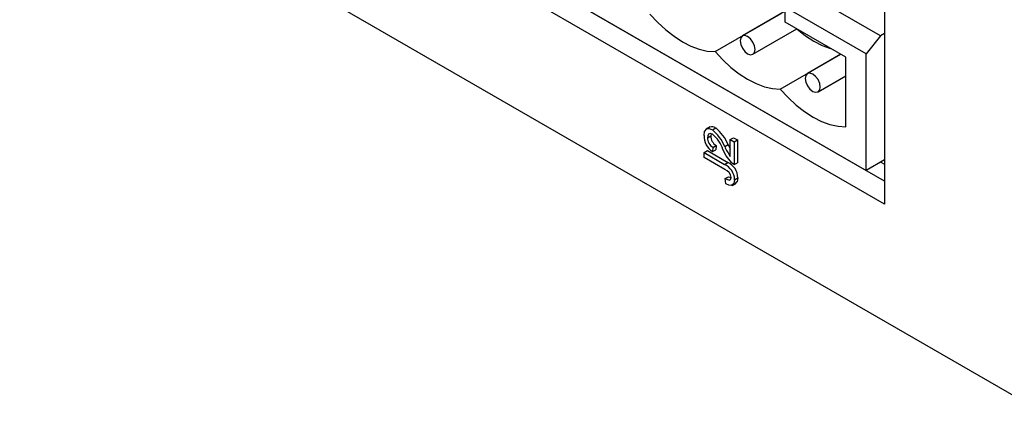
# Model space of a CAD drawing. Extents: x 0.3 to 21.7, y 0.5 to 16.5.
# Tile 7 of 15: x 12.2 to 14.3, y 9.2 to 10. Entities that reach past the tile are written whole.
import ezdxf

# ---------------------------------------------------------------- set-up
doc = ezdxf.new("R2010")
doc.units = 0
doc.layers.get('0').update_dxf_attribs({"linetype": 'CONTINUOUS'})

msp = doc.modelspace()

# ---------------------------------------------------------------- linework, layer by layer
at = {"color": 7, "linetype": 'CONTINUOUS'}
for p, q in [((14.003, 9.6819), (12.5393, 10.5269)), ((14.003, 9.6329), (12.4969, 10.5024)), ((12.1548, 10.4496), (14.3808, 9.1646)), ((13.7905, 10.0219), (13.7905, 10.155)), ((14.003, 10.1228), (14.003, 9.6329)), ((13.9945, 9.9929), (13.8355, 10.0847)), ((13.3179, 10.0775), (13.9634, 9.7048)), ((13.6408, 9.959), (13.7822, 10.0407)), ((13.7905, 10.0454), (13.6991, 9.9926)), ((13.9634, 9.9542), (13.8044, 10.046)), ((13.9203, 9.947), (13.7905, 10.0219)), ((13.7217, 9.9534), (13.8154, 10.0075)), ((14.003, 9.9978), (13.9945, 9.9929)), ((13.9945, 9.9929), (13.9634, 9.9542)), ((13.78, 9.8787), (13.9093, 9.9533)), ((13.9094, 9.9533), (13.8383, 9.9123)), ((13.9634, 9.7048), (13.9634, 9.9542)), ((13.9203, 9.7983), (13.9203, 9.947)), ((13.8609, 9.8731), (13.9203, 9.9073)), ((13.6306, 9.7981), (13.6217, 9.793)), ((13.635, 9.7922), (13.6421, 9.7962)), ((13.6246, 9.7751), (13.6317, 9.7791)), ((13.6733, 9.771), (13.6804, 9.7751)), ((13.6733, 9.771), (13.6816, 9.7662)), ((13.6733, 9.7346), (13.6733, 9.771)), ((13.6804, 9.7751), (13.6886, 9.7703)), ((13.6816, 9.7662), (13.6886, 9.7703)), ((13.6816, 9.7662), (13.6816, 9.7176)), ((13.6886, 9.7703), (13.6886, 9.7217)), ((13.6172, 9.7434), (13.6243, 9.7474)), ((13.6172, 9.7329), (13.6172, 9.7434)), ((13.6172, 9.7434), (13.6609, 9.7181)), ((13.6243, 9.7474), (13.668, 9.7222)), ((13.6362, 9.7543), (13.6354, 9.7453)), ((13.6354, 9.7453), (13.6424, 9.7493)), ((13.6362, 9.7543), (13.6433, 9.7584)), ((13.6433, 9.7584), (13.6424, 9.7493)), ((13.6614, 9.7563), (13.6685, 9.7604)), ((13.6615, 9.7073), (13.6172, 9.7329)), ((13.6609, 9.7181), (13.668, 9.7222)), ((13.6816, 9.7176), (13.6886, 9.7217)), ((14.003, 9.7276), (13.9634, 9.7048)), ((13.995, 9.723), (14.003, 9.7184)), ((13.6626, 9.6876), (13.6697, 9.6917)), ((13.6636, 9.6766), (13.6626, 9.6876)), ((13.6697, 9.6917), (13.6749, 9.6898)), ((13.6824, 9.6853), (13.6895, 9.6894)), ((13.6772, 9.673), (13.686, 9.6781))]:
    msp.add_line(p, q, dxfattribs=at)
at = {"color": 7, "linetype": 'CONTINUOUS', "flags": 128}
for points in [[(13.5016, 10.0394), (13.5182, 10.0216), (13.5354, 10.0057), (13.5532, 9.9918), (13.5712, 9.9802), (13.5892, 9.971), (13.6069, 9.9644), (13.6242, 9.9604), (13.6408, 9.959)], [(13.8154, 10.0075), (13.816, 10.007), (13.8338, 9.9931), (13.8518, 9.9815), (13.8698, 9.9723), (13.8876, 9.9657), (13.8884, 9.9654)], [(13.7264, 9.9638), (13.7252, 9.9716), (13.7217, 9.9796), (13.7165, 9.9866), (13.7104, 9.9915), (13.7043, 9.9936), (13.6991, 9.9926), (13.6956, 9.9886), (13.6944, 9.9823), (13.6956, 9.9745), (13.6991, 9.9665), (13.7043, 9.9595), (13.7104, 9.9545), (13.7165, 9.9524), (13.7217, 9.9534), (13.7252, 9.9574), (13.7264, 9.9638)], [(13.6408, 9.959), (13.6574, 9.9412), (13.6746, 9.9253), (13.6924, 9.9115), (13.7104, 9.8999), (13.7284, 9.8907), (13.7461, 9.884), (13.7634, 9.88), (13.78, 9.8787)], [(13.8656, 9.8834), (13.8644, 9.8912), (13.8609, 9.8992), (13.8557, 9.9062), (13.8496, 9.9112), (13.8435, 9.9133), (13.8383, 9.9123), (13.8348, 9.9083), (13.8336, 9.9019), (13.8348, 9.8941), (13.8383, 9.8861), (13.8435, 9.8791), (13.8496, 9.8742), (13.8557, 9.8721), (13.8609, 9.8731), (13.8644, 9.8771), (13.8656, 9.8834)], [(13.78, 9.8787), (13.7967, 9.8607), (13.8141, 9.8447), (13.832, 9.8308), (13.8502, 9.8191), (13.8684, 9.81), (13.8862, 9.8034), (13.9036, 9.7995), (13.9203, 9.7983)], [(13.6172, 9.7796), (13.6185, 9.7883), (13.623, 9.7937), (13.6285, 9.7946), (13.635, 9.7922)], [(13.6351, 9.7826), (13.6303, 9.784), (13.6267, 9.7823), (13.6251, 9.7792), (13.6246, 9.7751)], [(13.6323, 9.7834), (13.6322, 9.7833), (13.6317, 9.7791)], [(13.6758, 9.7219), (13.6645, 9.7366), (13.6575, 9.7497)], [(13.6685, 9.7604), (13.6723, 9.7529), (13.6733, 9.7508)], [(13.6816, 9.7176), (13.6783, 9.7198), (13.6758, 9.7219)], [(13.6626, 9.6876), (13.6708, 9.6846), (13.6726, 9.6849), (13.6739, 9.6859), (13.6747, 9.6877), (13.675, 9.69)], [(13.6824, 9.6853), (13.681, 9.6769), (13.6759, 9.6727), (13.67, 9.6735), (13.6636, 9.6766)], [(13.6895, 9.6894), (13.688, 9.681), (13.6847, 9.6783)]]:
    msp.add_lwpolyline(points, dxfattribs=at)
at = {"color": 7, "linetype": 'CONTINUOUS'}
for centre, radius, start, end in [((13.635, 9.7872), 0.0114, 51.89, 116.9917), ((13.5752, 9.7205), 0.0933, 22.5602, 50.1652), ((13.5823, 9.7246), 0.0933, 22.5602, 50.1652), ((13.6578, 9.7791), 0.0406, 179.317, 236.4618), ((13.6485, 9.7748), 0.0239, 179.2594, 238.9448), ((13.6556, 9.7788), 0.0239, 179.2594, 238.9448), ((13.5951, 9.7313), 0.0651, 16.4376, 52.1093), ((13.8184, 9.8287), 0.1729, 204.7415, 212.9488), ((13.6532, 9.6891), 0.0362, 0.3811, 66.0068), ((13.6462, 9.685), 0.0362, 0.3811, 66.0068), ((13.6551, 9.6884), 0.0199, 4.4487, 71.364)]:
    msp.add_arc(centre, radius, start, end, dxfattribs=at)

doc.saveas('drawing.dxf')
